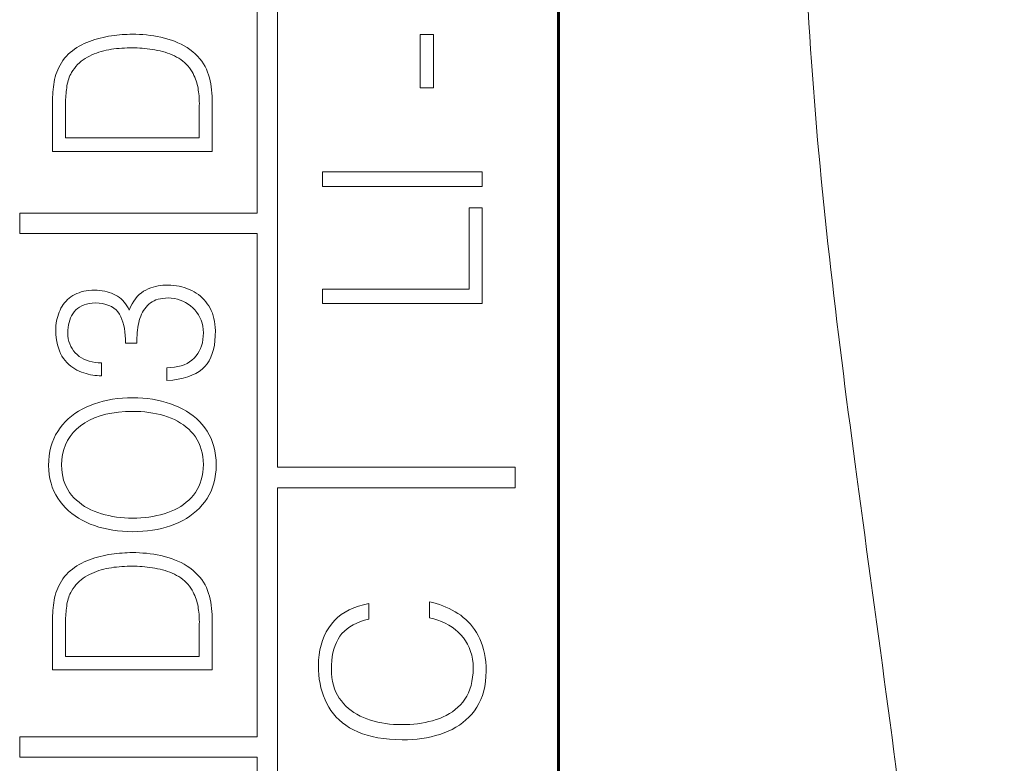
# Model space of a CAD drawing. Header units: millimetres. Extents: x 0 to 420, y 0 to 297.
# Tile 7 of 66: x 68 to 78, y 122 to 129. Entities that reach past the tile are written whole.
import ezdxf

# ---------------------------------------------------------------- set-up
doc = ezdxf.new("R2010")
doc.units = ezdxf.units.MM
for name, pattern in [('K5LT32768', [0]), ('K5LT32769', [6, 4, -2]), ('K5LT_BASIC', [0]), ('K5LT_THIN', [0])]:
    doc.linetypes.add(name, pattern=pattern)
doc.layers.add('Системный слой', color=7, linetype='Continuous')
doc.layers.add('Слой 1', color=6, linetype='Continuous')

# ---------------------------------------------------------------- blocks, each defined once
blk = doc.blocks.new('U13')
at = {"layer": 'Системный слой', "linetype": 'K5LT32769', "lineweight": 0}
blk.add_line((73.3946, 149.6703), (73.3946, 105.4638), dxfattribs=at)

msp = doc.modelspace()

# ---------------------------------------------------------------- linework, layer by layer
at = {"layer": 'Системный слой', "linetype": 'K5LT_BASIC', "lineweight": 60}
msp.add_line((73.3946, 106.0953), (73.3946, 153.5953), dxfattribs=at)
msp.add_line((73.3946, 106.0953), (73.3946, 153.5953), dxfattribs=at)
at = {"layer": 'Системный слой', "linetype": 'K5LT_THIN', "lineweight": 18}
msp.add_open_spline([(76.688, 156.0953), (77.3651, 152.6218), (77.8948, 147.8016), (77.0696, 141.5524), (76.3365, 137.3815), (75.7304, 133.0314), (75.7984, 128.8018), (76.324, 124.5846), (76.9363, 120.3399), (77.249, 116.2908), (76.9805, 112.6459), (76.214, 108.4882), (75.383, 105.4936), (74.854, 103.5864)], degree=3, knots=[0, 0, 0, 0, 2.614479, 3.512213, 4.631275, 5.734535, 6.733548, 7.736573, 8.859495, 9.892615, 10.714853, 11.543002, 13, 13, 13, 13], dxfattribs=at)
at = {"layer": 'Слой 1', "linetype": 'K5LT32768', "lineweight": 18}
for p, q in [((70.6446, 134.8038), (70.6446, 124.8437)), ((70.4446, 127.3338), (70.4446, 132.2138)), ((69.0974, 129.0791), (69.0713, 129.0765)), ((69.1232, 129.0813), (69.0974, 129.0791)), ((69.1484, 129.083), (69.1232, 129.0813)), ((69.1733, 129.0841), (69.1484, 129.083)), ((69.1977, 129.0848), (69.1733, 129.0841)), ((69.2216, 129.0849), (69.1977, 129.0848)), ((69.2566, 129.0847), (69.2216, 129.0849)), ((69.2915, 129.0835), (69.2566, 129.0847)), ((69.3265, 129.0813), (69.2915, 129.0835)), ((69.3615, 129.0781), (69.3265, 129.0813)), ((69.3964, 129.074), (69.3615, 129.0781)), ((72.1696, 129.0814), (72.0394, 129.0814)), ((72.0394, 129.0814), (72.0394, 128.559)), ((72.1696, 128.559), (72.1696, 129.0814)), ((68.7264, 128.9818), (68.7023, 128.9688)), ((68.7514, 128.9938), (68.7264, 128.9818)), ((68.777, 129.0047), (68.7514, 128.9938)), ((68.8028, 129.0149), (68.777, 129.0047)), ((68.8289, 129.0244), (68.8028, 129.0149)), ((68.8552, 129.0331), (68.8289, 129.0244)), ((68.8817, 129.041), (68.8552, 129.0331)), ((68.9085, 129.0482), (68.8817, 129.041)), ((68.9355, 129.0547), (68.9085, 129.0482)), ((68.9627, 129.0604), (68.9355, 129.0547)), ((68.9901, 129.0654), (68.9627, 129.0604)), ((69.0176, 129.0696), (68.9901, 129.0654)), ((69.0447, 129.0733), (69.0176, 129.0696)), ((69.0713, 129.0765), (69.0447, 129.0733)), ((69.4314, 129.0688), (69.3964, 129.074)), ((69.4664, 129.0627), (69.4314, 129.0688)), ((69.5014, 129.0556), (69.4664, 129.0627)), ((69.5364, 129.0475), (69.5014, 129.0556)), ((69.5708, 129.0384), (69.5364, 129.0475)), ((69.6043, 129.0279), (69.5708, 129.0384)), ((69.6368, 129.0159), (69.6043, 129.0279)), ((69.6685, 129.0025), (69.6368, 129.0159)), ((69.6992, 128.9877), (69.6685, 129.0025)), ((69.7291, 128.9714), (69.6992, 128.9877)), ((68.5958, 128.8893), (68.5773, 128.8704)), ((68.6153, 128.9072), (68.5958, 128.8893)), ((68.6357, 128.9241), (68.6153, 128.9072)), ((68.657, 128.94), (68.6357, 128.9241)), ((68.6792, 128.9549), (68.657, 128.94)), ((68.7023, 128.9688), (68.6792, 128.9549)), ((68.8256, 128.882), (68.848, 128.8917)), ((68.848, 128.8917), (68.8709, 128.9007)), ((68.8709, 128.9007), (68.8942, 128.9088)), ((68.8942, 128.9088), (68.918, 128.9162)), ((68.918, 128.9162), (68.9422, 128.9227)), ((68.9422, 128.9227), (68.9668, 128.9285)), ((68.9668, 128.9285), (68.9919, 128.9335)), ((68.9919, 128.9335), (69.0173, 128.9375)), ((69.0173, 128.9375), (69.0427, 128.941)), ((69.0427, 128.941), (69.0681, 128.944)), ((69.0681, 128.944), (69.0936, 128.9465)), ((69.0936, 128.9465), (69.1192, 128.9485)), ((69.1192, 128.9485), (69.1447, 128.95)), ((69.1447, 128.95), (69.1703, 128.951)), ((69.1703, 128.951), (69.196, 128.9514)), ((69.196, 128.9514), (69.2216, 128.9514)), ((69.2216, 128.9514), (69.2457, 128.9514)), ((69.2457, 128.9514), (69.2699, 128.9508)), ((69.2699, 128.9508), (69.2943, 128.9498)), ((69.2943, 128.9498), (69.3189, 128.9481)), ((69.3189, 128.9481), (69.3436, 128.9459)), ((69.3436, 128.9459), (69.3685, 128.9432)), ((69.3685, 128.9432), (69.3935, 128.94)), ((69.3935, 128.94), (69.4187, 128.9362)), ((69.4187, 128.9362), (69.4441, 128.9319)), ((69.4441, 128.9319), (69.4693, 128.9272)), ((69.4693, 128.9272), (69.4941, 128.9218)), ((69.4941, 128.9218), (69.5184, 128.9155)), ((69.5184, 128.9155), (69.5423, 128.9085)), ((69.5423, 128.9085), (69.5659, 128.9007)), ((69.5659, 128.9007), (69.589, 128.8922)), ((69.589, 128.8922), (69.6116, 128.8829)), ((69.758, 128.9537), (69.7291, 128.9714)), ((69.786, 128.9346), (69.758, 128.9537)), ((69.8131, 128.914), (69.786, 128.9346)), ((69.8382, 128.8919), (69.8131, 128.914)), ((69.8614, 128.8689), (69.8382, 128.8919)), ((68.5282, 128.8061), (68.5145, 128.7835)), ((68.5432, 128.8284), (68.5282, 128.8061)), ((68.5597, 128.8505), (68.5432, 128.8284)), ((68.5773, 128.8704), (68.5597, 128.8505)), ((68.6871, 128.7873), (68.7044, 128.8041)), ((68.7044, 128.8041), (68.7225, 128.8198)), ((68.7225, 128.8198), (68.7415, 128.8344)), ((68.7415, 128.8344), (68.7614, 128.8479)), ((68.7614, 128.8479), (68.7821, 128.8603)), ((68.7821, 128.8603), (68.8037, 128.8715)), ((68.8037, 128.8715), (68.8256, 128.882)), ((69.6116, 128.8829), (69.6339, 128.8728)), ((69.6339, 128.8728), (69.6557, 128.8619)), ((69.6557, 128.8619), (69.6766, 128.8499)), ((69.6766, 128.8499), (69.6964, 128.8369)), ((69.6964, 128.8369), (69.7153, 128.8228)), ((69.7153, 128.8228), (69.7332, 128.8078)), ((69.7332, 128.8078), (69.7501, 128.7917)), ((69.7501, 128.7917), (69.766, 128.7745)), ((69.8827, 128.8452), (69.8614, 128.8689)), ((69.9019, 128.8207), (69.8827, 128.8452)), ((69.9192, 128.7954), (69.9019, 128.8207)), ((69.9345, 128.7692), (69.9192, 128.7954)), ((68.482, 128.714), (68.4739, 128.6903)), ((68.4914, 128.7375), (68.482, 128.714)), ((68.5023, 128.7606), (68.4914, 128.7375)), ((68.5145, 128.7835), (68.5023, 128.7606)), ((68.6118, 128.6796), (68.6189, 128.6945)), ((68.6189, 128.6945), (68.6266, 128.7089)), ((68.6266, 128.7089), (68.6404, 128.7302)), ((68.6404, 128.7302), (68.6551, 128.7503)), ((68.6551, 128.7503), (68.6707, 128.7694)), ((68.6707, 128.7694), (68.6871, 128.7873)), ((69.766, 128.7745), (69.7808, 128.7564)), ((69.7808, 128.7564), (69.7948, 128.7372)), ((69.7948, 128.7372), (69.8077, 128.717)), ((69.8077, 128.717), (69.8173, 128.6993)), ((69.8173, 128.6993), (69.8261, 128.6815)), ((69.9479, 128.7423), (69.9345, 128.7692)), ((69.9592, 128.7146), (69.9479, 128.7423)), ((69.9686, 128.6861), (69.9592, 128.7146)), ((68.4573, 128.618), (68.4533, 128.5935)), ((68.462, 128.6421), (68.4573, 128.618)), ((68.4673, 128.6664), (68.462, 128.6421)), ((68.4739, 128.6903), (68.4673, 128.6664)), ((68.5823, 128.5793), (68.5857, 128.5973)), ((68.5857, 128.5973), (68.5897, 128.6147)), ((68.5897, 128.6147), (68.5943, 128.6317)), ((68.5943, 128.6317), (68.5995, 128.6482)), ((68.5995, 128.6482), (68.6054, 128.6641)), ((68.6054, 128.6641), (68.6118, 128.6796)), ((69.8261, 128.6815), (69.8341, 128.6637)), ((69.8341, 128.6637), (69.8413, 128.6458)), ((69.8413, 128.6458), (69.8477, 128.6279)), ((69.8477, 128.6279), (69.8534, 128.61)), ((69.8534, 128.61), (69.8582, 128.592)), ((69.9768, 128.6573), (69.9686, 128.6861)), ((69.9839, 128.6282), (69.9768, 128.6573)), ((69.99, 128.5988), (69.9839, 128.6282)), ((69.995, 128.5691), (69.99, 128.5988)), ((68.4448, 128.5188), (68.4432, 128.4935)), ((68.4471, 128.544), (68.4448, 128.5188)), ((68.4499, 128.5689), (68.4471, 128.544)), ((68.4533, 128.5935), (68.4499, 128.5689)), ((68.5714, 128.4847), (68.573, 128.5039)), ((68.573, 128.5039), (68.5748, 128.523)), ((68.5748, 128.523), (68.577, 128.5419)), ((68.577, 128.5419), (68.5795, 128.5607)), ((68.5795, 128.5607), (68.5823, 128.5793)), ((69.8582, 128.592), (69.8623, 128.574)), ((69.8623, 128.574), (69.8655, 128.5559)), ((69.8655, 128.5559), (69.8685, 128.538)), ((69.8685, 128.538), (69.8711, 128.5199)), ((69.8711, 128.5199), (69.8733, 128.5016)), ((69.8733, 128.5016), (69.8751, 128.483)), ((69.9991, 128.5391), (69.995, 128.5691)), ((70.002, 128.5087), (69.9991, 128.5391)), ((70.004, 128.4781), (70.002, 128.5087)), ((72.0394, 128.559), (72.1696, 128.559)), ((68.4422, 128.4678), (68.4419, 128.442)), ((68.4419, 128.442), (68.4421, 128.4159)), ((68.4421, 128.4159), (68.4421, 127.9357)), ((68.4432, 128.4935), (68.4422, 128.4678)), ((68.5686, 128.4065), (68.5688, 128.4262)), ((68.5687, 128.3866), (68.5686, 128.4065)), ((68.5688, 128.4262), (68.5694, 128.4459)), ((68.5694, 128.4459), (68.5702, 128.4653)), ((68.5702, 128.4653), (68.5714, 128.4847)), ((69.8751, 128.483), (69.8765, 128.4642)), ((69.8765, 128.4642), (69.8775, 128.4451)), ((69.8775, 128.4451), (69.8782, 128.4258)), ((69.8782, 128.4258), (69.8784, 128.4063)), ((69.8784, 128.4063), (69.8782, 128.3866)), ((70.0049, 128.4471), (70.004, 128.4781)), ((70.0048, 128.4159), (70.0049, 128.4471)), ((70.0048, 127.9357), (70.0048, 128.4159)), ((68.5687, 128.0691), (68.5687, 128.3866)), ((69.8782, 128.3866), (69.8782, 128.0691)), ((69.8782, 128.0691), (68.5687, 128.0691)), ((68.4421, 127.9357), (70.0048, 127.9357)), ((71.0844, 127.736), (71.0844, 127.5951)), ((72.6471, 127.736), (71.0844, 127.736)), ((72.6471, 127.5951), (72.6471, 127.736)), ((71.0844, 127.5951), (72.6471, 127.5951)), ((72.6471, 127.3854), (72.5205, 127.3854)), ((72.5205, 127.3854), (72.5205, 126.5899)), ((72.6471, 126.449), (72.6471, 127.3854)), ((68.1196, 127.1338), (68.1196, 127.3338)), ((68.1196, 127.3338), (70.4446, 127.3338)), ((70.4446, 127.1338), (68.1196, 127.1338)), ((70.4446, 122.2038), (70.4446, 127.1338)), ((68.7715, 126.5721), (68.7466, 126.5673)), ((68.7974, 126.5755), (68.7715, 126.5721)), ((68.8245, 126.5777), (68.7974, 126.5755)), ((68.8527, 126.5787), (68.8245, 126.5777)), ((68.8787, 126.5781), (68.8527, 126.5787)), ((68.904, 126.5763), (68.8787, 126.5781)), ((68.9285, 126.5733), (68.904, 126.5763)), ((68.9522, 126.5691), (68.9285, 126.5733)), ((69.3555, 126.5803), (69.3325, 126.5678)), ((69.379, 126.5908), (69.3555, 126.5803)), ((69.4026, 126.6001), (69.379, 126.5908)), ((69.4263, 126.608), (69.4026, 126.6001)), ((69.4501, 126.6145), (69.4263, 126.608)), ((69.474, 126.6198), (69.4501, 126.6145)), ((69.498, 126.6237), (69.474, 126.6198)), ((69.5221, 126.6263), (69.498, 126.6237)), ((69.5464, 126.6275), (69.5221, 126.6263)), ((69.5707, 126.6275), (69.5464, 126.6275)), ((69.5988, 126.6267), (69.5707, 126.6275)), ((69.6264, 126.6247), (69.5988, 126.6267)), ((69.6534, 126.6215), (69.6264, 126.6247)), ((69.6798, 126.6169), (69.6534, 126.6215)), ((69.7058, 126.6112), (69.6798, 126.6169)), ((69.7311, 126.6041), (69.7058, 126.6112)), ((69.756, 126.5958), (69.7311, 126.6041)), ((69.7803, 126.5862), (69.756, 126.5958)), ((69.804, 126.5754), (69.7803, 126.5862)), ((69.8266, 126.5633), (69.804, 126.5754)), ((71.0844, 126.5899), (71.0844, 126.449)), ((72.5205, 126.5899), (71.0844, 126.5899)), ((68.588, 126.4859), (68.5731, 126.4711)), ((68.604, 126.4998), (68.588, 126.4859)), ((68.6211, 126.5128), (68.604, 126.4998)), ((68.6392, 126.5249), (68.6211, 126.5128)), ((68.6585, 126.5359), (68.6392, 126.5249)), ((68.6788, 126.5457), (68.6585, 126.5359)), ((68.7003, 126.5541), (68.6788, 126.5457)), ((68.7229, 126.5614), (68.7003, 126.5541)), ((68.7466, 126.5673), (68.7229, 126.5614)), ((68.9751, 126.5636), (68.9522, 126.5691)), ((68.9972, 126.557), (68.9751, 126.5636)), ((69.0185, 126.5491), (68.9972, 126.557)), ((69.0391, 126.5401), (69.0185, 126.5491)), ((69.0589, 126.5298), (69.0391, 126.5401)), ((69.0777, 126.5187), (69.0589, 126.5298)), ((69.0956, 126.5062), (69.0777, 126.5187)), ((69.1125, 126.4925), (69.0956, 126.5062)), ((69.1283, 126.4775), (69.1125, 126.4925)), ((69.1432, 126.4612), (69.1283, 126.4775)), ((69.2527, 126.4943), (69.2359, 126.47)), ((69.2708, 126.5162), (69.2527, 126.4943)), ((69.2901, 126.5357), (69.2708, 126.5162)), ((69.3107, 126.5529), (69.2901, 126.5357)), ((69.3325, 126.5678), (69.3107, 126.5529)), ((69.4346, 126.4748), (69.4541, 126.4829)), ((69.4541, 126.4829), (69.475, 126.4896)), ((69.475, 126.4896), (69.4973, 126.4949)), ((69.4973, 126.4949), (69.521, 126.4987)), ((69.521, 126.4987), (69.5461, 126.5011)), ((69.5461, 126.5011), (69.5725, 126.5021)), ((69.5725, 126.5021), (69.6038, 126.5005)), ((69.6038, 126.5005), (69.634, 126.4965)), ((69.634, 126.4965), (69.6631, 126.4903)), ((69.6631, 126.4903), (69.6911, 126.4819)), ((69.6911, 126.4819), (69.718, 126.4712)), ((69.8482, 126.55), (69.8266, 126.5633)), ((69.8687, 126.5356), (69.8482, 126.55)), ((69.8883, 126.5199), (69.8687, 126.5356)), ((69.9068, 126.5031), (69.8883, 126.5199)), ((69.9242, 126.4851), (69.9068, 126.5031)), ((69.9407, 126.4659), (69.9242, 126.4851)), ((68.5144, 126.3833), (68.5057, 126.3635)), ((68.524, 126.4027), (68.5144, 126.3833)), ((68.5347, 126.4212), (68.524, 126.4027)), ((68.5464, 126.4387), (68.5347, 126.4212)), ((68.5592, 126.4553), (68.5464, 126.4387)), ((68.5731, 126.4711), (68.5592, 126.4553)), ((68.6537, 126.367), (68.6692, 126.3845)), ((68.6692, 126.3845), (68.6865, 126.4)), ((68.6865, 126.4), (68.7057, 126.4135)), ((68.7057, 126.4135), (68.7268, 126.425)), ((68.7268, 126.425), (68.7497, 126.4346)), ((68.7497, 126.4346), (68.7744, 126.4422)), ((68.7744, 126.4422), (68.8011, 126.4479)), ((68.8011, 126.4479), (68.8296, 126.4516)), ((68.8296, 126.4516), (68.8599, 126.4533)), ((68.8599, 126.4533), (68.8971, 126.4514)), ((68.8971, 126.4514), (68.9316, 126.4469)), ((68.9316, 126.4469), (68.9633, 126.4398)), ((68.9633, 126.4398), (68.9924, 126.4301)), ((68.9924, 126.4301), (69.0187, 126.4178)), ((69.0187, 126.4178), (69.0423, 126.4029)), ((69.0423, 126.4029), (69.0632, 126.3854)), ((69.0632, 126.3854), (69.0814, 126.3653)), ((69.1571, 126.4437), (69.1432, 126.4612)), ((69.1699, 126.4248), (69.1571, 126.4437)), ((69.1818, 126.4047), (69.1699, 126.4248)), ((69.1927, 126.3833), (69.1818, 126.4047)), ((69.2058, 126.4146), (69.1927, 126.3833)), ((69.2202, 126.4435), (69.2058, 126.4146)), ((69.2359, 126.47), (69.2202, 126.4435)), ((69.322, 126.3623), (69.3324, 126.3802)), ((69.3324, 126.3802), (69.3439, 126.3971)), ((69.3439, 126.3971), (69.3564, 126.4131)), ((69.3564, 126.4131), (69.3699, 126.428)), ((69.3699, 126.428), (69.3844, 126.4419)), ((69.3844, 126.4419), (69.3998, 126.4543)), ((69.3998, 126.4543), (69.4165, 126.4653)), ((69.4165, 126.4653), (69.4346, 126.4748)), ((69.718, 126.4712), (69.7439, 126.4583)), ((69.7439, 126.4583), (69.7686, 126.4432)), ((69.7686, 126.4432), (69.7923, 126.4258)), ((69.7923, 126.4258), (69.8149, 126.4061)), ((69.8149, 126.4061), (69.8357, 126.3846)), ((69.8357, 126.3846), (69.8542, 126.3616)), ((69.9561, 126.4456), (69.9407, 126.4659)), ((69.9704, 126.424), (69.9561, 126.4456)), ((69.9837, 126.4016), (69.9704, 126.424)), ((69.9955, 126.3782), (69.9837, 126.4016)), ((71.0844, 126.449), (72.6471, 126.449)), ((68.4857, 126.301), (68.4811, 126.2792)), ((68.4914, 126.3224), (68.4857, 126.301)), ((68.498, 126.3432), (68.4914, 126.3224)), ((68.5057, 126.3635), (68.498, 126.3432)), ((68.6024, 126.2615), (68.6094, 126.2845)), ((68.6094, 126.2845), (68.6181, 126.3065)), ((68.6181, 126.3065), (68.6283, 126.3276)), ((68.6283, 126.3276), (68.6402, 126.3478)), ((68.6402, 126.3478), (68.6537, 126.367)), ((69.0814, 126.3653), (69.0968, 126.3426)), ((69.0968, 126.3426), (69.1097, 126.3181)), ((69.1097, 126.3181), (69.121, 126.2918)), ((69.121, 126.2918), (69.1307, 126.2638)), ((69.2904, 126.2808), (69.2967, 126.3026)), ((69.2967, 126.3026), (69.3041, 126.3235)), ((69.3041, 126.3235), (69.3125, 126.3434)), ((69.3125, 126.3434), (69.322, 126.3623)), ((69.8542, 126.3616), (69.8704, 126.3372)), ((69.8704, 126.3372), (69.8842, 126.3114)), ((69.8842, 126.3114), (69.8956, 126.2841)), ((69.8956, 126.2841), (69.9047, 126.2553)), ((70.0058, 126.3536), (69.9955, 126.3782)), ((70.0146, 126.3279), (70.0058, 126.3536)), ((70.0218, 126.3012), (70.0146, 126.3279)), ((70.0275, 126.2733), (70.0218, 126.3012)), ((68.4734, 126.2103), (68.4728, 126.1863)), ((68.4728, 126.1863), (68.4745, 126.1475)), ((68.4749, 126.2338), (68.4734, 126.2103)), ((68.4775, 126.2567), (68.4749, 126.2338)), ((68.4811, 126.2792), (68.4775, 126.2567)), ((68.5904, 126.1603), (68.591, 126.187)), ((68.591, 126.187), (68.5932, 126.2128)), ((68.5932, 126.2128), (68.597, 126.2376)), ((68.597, 126.2376), (68.6024, 126.2615)), ((69.1307, 126.2638), (69.1387, 126.2341)), ((69.1387, 126.2341), (69.1452, 126.2026)), ((69.1452, 126.2026), (69.15, 126.1694)), ((69.2708, 126.1634), (69.2734, 126.188)), ((69.2734, 126.188), (69.2767, 126.212)), ((69.2767, 126.212), (69.2806, 126.2355)), ((69.2806, 126.2355), (69.2852, 126.2584)), ((69.2852, 126.2584), (69.2904, 126.2808)), ((69.9047, 126.2553), (69.9115, 126.2251)), ((69.9115, 126.2251), (69.9159, 126.1934)), ((69.9159, 126.1934), (69.918, 126.1603)), ((70.0317, 126.2443), (70.0275, 126.2733)), ((70.0344, 126.2143), (70.0317, 126.2443)), ((70.0356, 126.1831), (70.0344, 126.2143)), ((68.4745, 126.1475), (68.4778, 126.1107)), ((68.4778, 126.1107), (68.4828, 126.0759)), ((68.592, 126.1313), (68.5904, 126.1603)), ((68.5958, 126.1036), (68.592, 126.1313)), ((68.6017, 126.0772), (68.5958, 126.1036)), ((69.15, 126.1694), (69.1532, 126.1344)), ((69.1532, 126.1344), (69.1548, 126.0978)), ((69.1548, 126.0978), (69.1547, 126.0594)), ((69.2669, 126.0862), (69.2675, 126.1125)), ((69.2675, 126.1125), (69.2689, 126.1382)), ((69.2689, 126.1382), (69.2708, 126.1634)), ((69.9134, 126.0947), (69.9078, 126.0641)), ((69.9168, 126.1267), (69.9134, 126.0947)), ((69.918, 126.1603), (69.9168, 126.1267)), ((70.0317, 126.0841), (70.035, 126.1321)), ((70.035, 126.1321), (70.0356, 126.1831)), ((68.4828, 126.0759), (68.4896, 126.0431)), ((68.4896, 126.0431), (68.498, 126.0124)), ((68.498, 126.0124), (68.5082, 125.9836)), ((68.6098, 126.0522), (68.6017, 126.0772)), ((68.62, 126.0285), (68.6098, 126.0522)), ((68.6325, 126.0061), (68.62, 126.0285)), ((68.647, 125.9851), (68.6325, 126.0061)), ((69.1547, 126.0594), (69.2669, 126.0594)), ((69.2669, 126.0594), (69.2669, 126.0862)), ((69.8899, 126.0076), (69.8776, 125.9816)), ((69.9, 126.0351), (69.8899, 126.0076)), ((69.9078, 126.0641), (69.9, 126.0351)), ((70.0055, 125.9575), (70.017, 125.9968)), ((70.017, 125.9968), (70.0257, 126.0389)), ((70.0257, 126.0389), (70.0317, 126.0841)), ((68.5082, 125.9836), (68.52, 125.9569)), ((68.52, 125.9569), (68.5336, 125.9323)), ((68.5336, 125.9323), (68.5488, 125.9096)), ((68.5488, 125.9096), (68.5654, 125.8888)), ((68.6638, 125.9654), (68.647, 125.9851)), ((68.6826, 125.9471), (68.6638, 125.9654)), ((68.7034, 125.9303), (68.6826, 125.9471)), ((68.7256, 125.9155), (68.7034, 125.9303)), ((68.7491, 125.9027), (68.7256, 125.9155)), ((68.7741, 125.8917), (68.7491, 125.9027)), ((69.8276, 125.9129), (69.8063, 125.8935)), ((69.8465, 125.9343), (69.8276, 125.9129)), ((69.8632, 125.9572), (69.8465, 125.9343)), ((69.8776, 125.9816), (69.8632, 125.9572)), ((69.9744, 125.8878), (69.9913, 125.9212)), ((69.9913, 125.9212), (70.0055, 125.9575)), ((68.5654, 125.8888), (68.5827, 125.8695)), ((68.5827, 125.8695), (68.6007, 125.8516)), ((68.6007, 125.8516), (68.6195, 125.8353)), ((68.6195, 125.8353), (68.639, 125.8205)), ((68.639, 125.8205), (68.6592, 125.8072)), ((68.6592, 125.8072), (68.6801, 125.7953)), ((68.8004, 125.8826), (68.7741, 125.8917)), ((68.8281, 125.8755), (68.8004, 125.8826)), ((68.8572, 125.8703), (68.8281, 125.8755)), ((68.8877, 125.867), (68.8572, 125.8703)), ((68.9196, 125.8657), (68.8877, 125.867)), ((68.9196, 125.7403), (68.9196, 125.8657)), ((69.5995, 125.8201), (69.5617, 125.8185)), ((69.5617, 125.8185), (69.5617, 125.6931)), ((69.6353, 125.824), (69.5995, 125.8201)), ((69.669, 125.83), (69.6353, 125.824)), ((69.7007, 125.8383), (69.669, 125.83)), ((69.7302, 125.8488), (69.7007, 125.8383)), ((69.7577, 125.8615), (69.7302, 125.8488)), ((69.783, 125.8764), (69.7577, 125.8615)), ((69.8063, 125.8935), (69.783, 125.8764)), ((69.8771, 125.7829), (69.9067, 125.8052)), ((69.9067, 125.8052), (69.9325, 125.8298)), ((69.9325, 125.8298), (69.9548, 125.8574)), ((69.9548, 125.8574), (69.9744, 125.8878)), ((68.6801, 125.7953), (68.7018, 125.785)), ((68.7018, 125.785), (68.7242, 125.7761)), ((68.7242, 125.7761), (68.7469, 125.7683)), ((68.7469, 125.7683), (68.7693, 125.7614)), ((68.7693, 125.7614), (68.7915, 125.7555)), ((68.7915, 125.7555), (68.8135, 125.7506)), ((68.8135, 125.7506), (68.8352, 125.7466)), ((68.8352, 125.7466), (68.8566, 125.7436)), ((68.8566, 125.7436), (68.8779, 125.7415)), ((68.8779, 125.7415), (68.8988, 125.7404)), ((68.8988, 125.7404), (68.9196, 125.7403)), ((69.6183, 125.6989), (69.6711, 125.707)), ((69.6711, 125.707), (69.72, 125.7174)), ((69.72, 125.7174), (69.7651, 125.7303)), ((69.7651, 125.7303), (69.8063, 125.7455)), ((69.8063, 125.7455), (69.8436, 125.763)), ((69.8436, 125.763), (69.8771, 125.7829)), ((69.5617, 125.6931), (69.6183, 125.6989)), ((69.0766, 125.517), (69.0293, 125.5105)), ((69.125, 125.5216), (69.0766, 125.517)), ((69.1746, 125.5245), (69.125, 125.5216)), ((69.2253, 125.5254), (69.1746, 125.5245)), ((69.2752, 125.5244), (69.2253, 125.5254)), ((69.3241, 125.5216), (69.2752, 125.5244)), ((69.372, 125.5169), (69.3241, 125.5216)), ((69.4189, 125.5105), (69.372, 125.5169)), ((68.769, 125.4333), (68.7306, 125.4142)), ((68.8093, 125.4506), (68.769, 125.4333)), ((68.851, 125.4662), (68.8093, 125.4506)), ((68.8939, 125.48), (68.851, 125.4662)), ((68.9379, 125.492), (68.8939, 125.48)), ((68.983, 125.5022), (68.9379, 125.492)), ((69.0293, 125.5105), (68.983, 125.5022)), ((69.4647, 125.5021), (69.4189, 125.5105)), ((69.5095, 125.492), (69.4647, 125.5021)), ((69.5532, 125.48), (69.5095, 125.492)), ((69.5959, 125.4662), (69.5532, 125.48)), ((69.6376, 125.4506), (69.5959, 125.4662)), ((69.6776, 125.4334), (69.6376, 125.4506)), ((69.7158, 125.4145), (69.6776, 125.4334)), ((68.5958, 125.3195), (68.5668, 125.2912)), ((68.6267, 125.346), (68.5958, 125.3195)), ((68.6595, 125.3706), (68.6267, 125.346)), ((68.6941, 125.3933), (68.6595, 125.3706)), ((68.7306, 125.4142), (68.6941, 125.3933)), ((68.8036, 125.3055), (68.8531, 125.328)), ((68.8531, 125.328), (68.9062, 125.3471)), ((68.9062, 125.3471), (68.9629, 125.3629)), ((68.9629, 125.3629), (69.0231, 125.3752)), ((69.0231, 125.3752), (69.0869, 125.3842)), ((69.0869, 125.3842), (69.1543, 125.3898)), ((69.1543, 125.3898), (69.2253, 125.392)), ((69.2253, 125.392), (69.266, 125.3914)), ((69.266, 125.3914), (69.3061, 125.3896)), ((69.3061, 125.3896), (69.3454, 125.3863)), ((69.3454, 125.3863), (69.3841, 125.3817)), ((69.3841, 125.3817), (69.4221, 125.3757)), ((69.4221, 125.3757), (69.4594, 125.3684)), ((69.4594, 125.3684), (69.496, 125.3597)), ((69.496, 125.3597), (69.5319, 125.3497)), ((69.5319, 125.3497), (69.5671, 125.3382)), ((69.5671, 125.3382), (69.6011, 125.3253)), ((69.6011, 125.3253), (69.6336, 125.3109)), ((69.7522, 125.3937), (69.7158, 125.4145)), ((69.7868, 125.3711), (69.7522, 125.3937)), ((69.8195, 125.3467), (69.7868, 125.3711)), ((69.8505, 125.3205), (69.8195, 125.3467)), ((69.8796, 125.2924), (69.8505, 125.3205)), ((68.5144, 125.2292), (68.4915, 125.1957)), ((68.5397, 125.2611), (68.5144, 125.2292)), ((68.5668, 125.2912), (68.5397, 125.2611)), ((68.6766, 125.2183), (68.7152, 125.2503)), ((68.7152, 125.2503), (68.7576, 125.2796)), ((68.7576, 125.2796), (68.8036, 125.3055)), ((69.6336, 125.3109), (69.6647, 125.295)), ((69.6647, 125.295), (69.6943, 125.2775)), ((69.6943, 125.2775), (69.7225, 125.2585)), ((69.7225, 125.2585), (69.7491, 125.238)), ((69.7491, 125.238), (69.7743, 125.216)), ((69.9069, 125.2625), (69.8796, 125.2924)), ((69.9325, 125.2308), (69.9069, 125.2625)), ((69.9554, 125.1976), (69.9325, 125.2308)), ((68.4711, 125.1604), (68.4534, 125.1233)), ((68.4915, 125.1957), (68.4711, 125.1604)), ((68.5877, 125.1063), (68.6129, 125.1463)), ((68.6129, 125.1463), (68.6425, 125.1836)), ((68.6425, 125.1836), (68.6766, 125.2183)), ((69.7743, 125.216), (69.7981, 125.1924)), ((69.7981, 125.1924), (69.8203, 125.1673)), ((69.8203, 125.1673), (69.8403, 125.141)), ((69.8403, 125.141), (69.858, 125.1131)), ((69.9757, 125.1627), (69.9554, 125.1976)), ((69.9934, 125.1259), (69.9757, 125.1627)), ((70.0085, 125.0874), (69.9934, 125.1259)), ((68.4258, 125.0437), (68.416, 125.0012)), ((68.4383, 125.0844), (68.4258, 125.0437)), ((68.4534, 125.1233), (68.4383, 125.0844)), ((68.5508, 125.0182), (68.567, 125.0636)), ((68.567, 125.0636), (68.5877, 125.1063)), ((69.858, 125.1131), (69.8735, 125.0834)), ((69.8735, 125.0834), (69.8866, 125.0522)), ((69.8866, 125.0522), (69.8975, 125.0193)), ((70.0209, 125.047), (70.0085, 125.0874)), ((70.0308, 125.0049), (70.0209, 125.047)), ((68.4088, 124.9569), (68.4042, 124.9108)), ((68.416, 125.0012), (68.4088, 124.9569)), ((68.5317, 124.9195), (68.539, 124.9702)), ((68.539, 124.9702), (68.5508, 125.0182)), ((69.8975, 125.0193), (69.906, 124.9847)), ((69.906, 124.9847), (69.9123, 124.9485)), ((69.9123, 124.9485), (69.9163, 124.9106)), ((70.038, 124.961), (70.0308, 125.0049)), ((70.0426, 124.9153), (70.038, 124.961)), ((68.4042, 124.9108), (68.4023, 124.8629)), ((68.4023, 124.8629), (68.4043, 124.8169)), ((68.5289, 124.8662), (68.5317, 124.9195)), ((68.5306, 124.827), (68.5289, 124.8662)), ((69.9163, 124.9106), (69.918, 124.8711)), ((69.918, 124.8711), (69.9163, 124.831)), ((70.0446, 124.8678), (70.0426, 124.9153)), ((70.0426, 124.8206), (70.0446, 124.8678)), ((72.9696, 124.8437), (70.6446, 124.8437)), ((72.9696, 124.6437), (72.9696, 124.8437)), ((68.4043, 124.8169), (68.4089, 124.7725)), ((68.4089, 124.7725), (68.4163, 124.7298)), ((68.5347, 124.7894), (68.5306, 124.827)), ((68.5411, 124.7534), (68.5347, 124.7894)), ((68.5498, 124.719), (68.5411, 124.7534)), ((69.9061, 124.7561), (69.8975, 124.7211)), ((69.9123, 124.7927), (69.9061, 124.7561)), ((69.9163, 124.831), (69.9123, 124.7927)), ((70.0308, 124.7315), (70.038, 124.7752)), ((70.038, 124.7752), (70.0426, 124.8206)), ((68.4163, 124.7298), (68.4263, 124.6887)), ((68.4263, 124.6887), (68.4389, 124.6493)), ((68.4389, 124.6493), (68.4542, 124.6115)), ((68.5609, 124.6863), (68.5498, 124.719)), ((68.5743, 124.6552), (68.5609, 124.6863)), ((68.59, 124.6257), (68.5743, 124.6552)), ((69.8735, 124.6562), (69.8581, 124.6263)), ((69.8867, 124.6878), (69.8735, 124.6562)), ((69.8975, 124.7211), (69.8867, 124.6878)), ((69.9934, 124.611), (70.0085, 124.6494)), ((70.0085, 124.6494), (70.0209, 124.6896)), ((70.0209, 124.6896), (70.0308, 124.7315)), ((70.6446, 124.6437), (72.9696, 124.6437)), ((70.6446, 124.6437), (70.6446, 119.7638)), ((68.4542, 124.6115), (68.4722, 124.5754)), ((68.4722, 124.5754), (68.4929, 124.5409)), ((68.608, 124.5978), (68.59, 124.6257)), ((68.6284, 124.5715), (68.608, 124.5978)), ((68.6509, 124.5466), (68.6284, 124.5715)), ((69.8203, 124.5715), (69.7984, 124.5465)), ((69.8403, 124.5981), (69.8203, 124.5715)), ((69.8581, 124.6263), (69.8403, 124.5981)), ((69.9554, 124.5395), (69.9757, 124.5744)), ((69.9757, 124.5744), (69.9934, 124.611)), ((68.4929, 124.5409), (68.5162, 124.5081)), ((68.5162, 124.5081), (68.5415, 124.4767)), ((68.5415, 124.4767), (68.5686, 124.4471)), ((68.6749, 124.5231), (68.6509, 124.5466)), ((68.7003, 124.5012), (68.6749, 124.5231)), ((68.7272, 124.4807), (68.7003, 124.5012)), ((68.7556, 124.4617), (68.7272, 124.4807)), ((68.7853, 124.4442), (68.7556, 124.4617)), ((69.6958, 124.4615), (69.6663, 124.444)), ((69.7237, 124.4804), (69.6958, 124.4615)), ((69.7501, 124.501), (69.7237, 124.4804)), ((69.775, 124.523), (69.7501, 124.501)), ((69.7984, 124.5465), (69.775, 124.523)), ((69.8796, 124.4451), (69.9069, 124.4749)), ((69.9069, 124.4749), (69.9325, 124.5064)), ((69.9325, 124.5064), (69.9554, 124.5395)), ((68.5686, 124.4471), (68.5976, 124.4192)), ((68.5976, 124.4192), (68.6285, 124.3931)), ((68.6285, 124.3931), (68.6612, 124.3686)), ((68.6612, 124.3686), (68.6959, 124.3459)), ((68.8166, 124.4282), (68.7853, 124.4442)), ((68.8493, 124.4137), (68.8166, 124.4282)), ((68.8834, 124.4006), (68.8493, 124.4137)), ((68.919, 124.3892), (68.8834, 124.4006)), ((68.9551, 124.3791), (68.919, 124.3892)), ((68.9919, 124.3705), (68.9551, 124.3791)), ((69.0293, 124.3631), (68.9919, 124.3705)), ((69.0672, 124.3572), (69.0293, 124.3631)), ((69.1058, 124.3526), (69.0672, 124.3572)), ((69.3855, 124.3571), (69.3465, 124.3525)), ((69.4237, 124.3631), (69.3855, 124.3571)), ((69.4611, 124.3704), (69.4237, 124.3631)), ((69.4978, 124.3791), (69.4611, 124.3704)), ((69.5337, 124.3892), (69.4978, 124.3791)), ((69.5689, 124.4006), (69.5337, 124.3892)), ((69.6029, 124.4136), (69.5689, 124.4006)), ((69.6354, 124.428), (69.6029, 124.4136)), ((69.6663, 124.444), (69.6354, 124.428)), ((69.7522, 124.3438), (69.7868, 124.3665)), ((69.7868, 124.3665), (69.8195, 124.3909)), ((69.8195, 124.3909), (69.8505, 124.4171)), ((69.8505, 124.4171), (69.8796, 124.4451)), ((68.6959, 124.3459), (68.7324, 124.325)), ((68.7324, 124.325), (68.7708, 124.3058)), ((68.7708, 124.3058), (68.8111, 124.2883)), ((68.8111, 124.2883), (68.8529, 124.2727)), ((68.8529, 124.2727), (68.8957, 124.2589)), ((68.8957, 124.2589), (68.9396, 124.247)), ((69.145, 124.3493), (69.1058, 124.3526)), ((69.1848, 124.3474), (69.145, 124.3493)), ((69.2253, 124.3469), (69.1848, 124.3474)), ((69.2664, 124.3474), (69.2253, 124.3469)), ((69.3069, 124.3493), (69.2664, 124.3474)), ((69.3465, 124.3525), (69.3069, 124.3493)), ((69.5095, 124.2461), (69.5532, 124.2578)), ((69.5532, 124.2578), (69.5959, 124.2714)), ((69.5959, 124.2714), (69.6376, 124.2867)), ((69.6376, 124.2867), (69.6776, 124.3039)), ((69.6776, 124.3039), (69.7158, 124.323)), ((69.7158, 124.323), (69.7522, 124.3438)), ((68.9396, 124.247), (68.9846, 124.2368)), ((68.9846, 124.2368), (69.0306, 124.2285)), ((69.0306, 124.2285), (69.0777, 124.222)), ((69.0777, 124.222), (69.1258, 124.2173)), ((69.1258, 124.2173), (69.175, 124.2145)), ((69.175, 124.2145), (69.2253, 124.2134)), ((69.2253, 124.2134), (69.2752, 124.2144)), ((69.2752, 124.2144), (69.3241, 124.2171)), ((69.3241, 124.2171), (69.372, 124.2217)), ((69.372, 124.2217), (69.4189, 124.228)), ((69.4189, 124.228), (69.4647, 124.2362)), ((69.4647, 124.2362), (69.5095, 124.2461)), ((68.9085, 123.9716), (68.8817, 123.9644)), ((68.9355, 123.9781), (68.9085, 123.9716)), ((68.9627, 123.9838), (68.9355, 123.9781)), ((68.9901, 123.9888), (68.9627, 123.9838)), ((69.0176, 123.993), (68.9901, 123.9888)), ((69.0447, 123.9967), (69.0176, 123.993)), ((69.0713, 123.9999), (69.0447, 123.9967)), ((69.0974, 124.0025), (69.0713, 123.9999)), ((69.1232, 124.0047), (69.0974, 124.0025)), ((69.1484, 124.0064), (69.1232, 124.0047)), ((69.1733, 124.0075), (69.1484, 124.0064)), ((69.1977, 124.0082), (69.1733, 124.0075)), ((69.2216, 124.0083), (69.1977, 124.0082)), ((69.2566, 124.0081), (69.2216, 124.0083)), ((69.2915, 124.0069), (69.2566, 124.0081)), ((69.3265, 124.0047), (69.2915, 124.0069)), ((69.3615, 124.0015), (69.3265, 124.0047)), ((69.3964, 123.9974), (69.3615, 124.0015)), ((69.4314, 123.9922), (69.3964, 123.9974)), ((69.4664, 123.9861), (69.4314, 123.9922)), ((69.5014, 123.979), (69.4664, 123.9861)), ((69.5364, 123.9709), (69.5014, 123.979)), ((69.5708, 123.9618), (69.5364, 123.9709)), ((68.6792, 123.8783), (68.657, 123.8634)), ((68.7023, 123.8922), (68.6792, 123.8783)), ((68.7264, 123.9052), (68.7023, 123.8922)), ((68.7514, 123.9172), (68.7264, 123.9052)), ((68.777, 123.9281), (68.7514, 123.9172)), ((68.8028, 123.9383), (68.777, 123.9281)), ((68.8289, 123.9478), (68.8028, 123.9383)), ((68.8552, 123.9565), (68.8289, 123.9478)), ((68.8817, 123.9644), (68.8552, 123.9565)), ((69.1192, 123.8719), (69.1447, 123.8734)), ((69.1447, 123.8734), (69.1703, 123.8744)), ((69.1703, 123.8744), (69.196, 123.8748)), ((69.196, 123.8748), (69.2216, 123.8748)), ((69.2216, 123.8748), (69.2457, 123.8748)), ((69.2457, 123.8748), (69.2699, 123.8742)), ((69.2699, 123.8742), (69.2943, 123.8732)), ((69.2943, 123.8732), (69.3189, 123.8715)), ((69.6043, 123.9513), (69.5708, 123.9618)), ((69.6368, 123.9393), (69.6043, 123.9513)), ((69.6685, 123.9259), (69.6368, 123.9393)), ((69.6992, 123.9111), (69.6685, 123.9259)), ((69.7291, 123.8948), (69.6992, 123.9111)), ((69.758, 123.8771), (69.7291, 123.8948)), ((69.786, 123.858), (69.758, 123.8771)), ((68.5773, 123.7938), (68.5597, 123.7739)), ((68.5958, 123.8127), (68.5773, 123.7938)), ((68.6153, 123.8306), (68.5958, 123.8127)), ((68.6357, 123.8475), (68.6153, 123.8306)), ((68.657, 123.8634), (68.6357, 123.8475)), ((68.7614, 123.7713), (68.7821, 123.7837)), ((68.7821, 123.7837), (68.8037, 123.7949)), ((68.8037, 123.7949), (68.8256, 123.8054)), ((68.8256, 123.8054), (68.848, 123.8151)), ((68.848, 123.8151), (68.8709, 123.8241)), ((68.8709, 123.8241), (68.8942, 123.8322)), ((68.8942, 123.8322), (68.918, 123.8396)), ((68.918, 123.8396), (68.9422, 123.8461)), ((68.9422, 123.8461), (68.9668, 123.8519)), ((68.9668, 123.8519), (68.9919, 123.8569)), ((68.9919, 123.8569), (69.0173, 123.8609)), ((69.0173, 123.8609), (69.0427, 123.8644)), ((69.0427, 123.8644), (69.0681, 123.8674)), ((69.0681, 123.8674), (69.0936, 123.8699)), ((69.0936, 123.8699), (69.1192, 123.8719)), ((69.3189, 123.8715), (69.3436, 123.8694)), ((69.3436, 123.8694), (69.3685, 123.8666)), ((69.3685, 123.8666), (69.3935, 123.8634)), ((69.3935, 123.8634), (69.4187, 123.8596)), ((69.4187, 123.8596), (69.4441, 123.8553)), ((69.4441, 123.8553), (69.4693, 123.8506)), ((69.4693, 123.8506), (69.4941, 123.8452)), ((69.4941, 123.8452), (69.5184, 123.8389)), ((69.5184, 123.8389), (69.5423, 123.8319)), ((69.5423, 123.8319), (69.5659, 123.8241)), ((69.5659, 123.8241), (69.589, 123.8156)), ((69.589, 123.8156), (69.6116, 123.8063)), ((69.6116, 123.8063), (69.6339, 123.7962)), ((69.6339, 123.7962), (69.6557, 123.7853)), ((69.6557, 123.7853), (69.6766, 123.7733)), ((69.8131, 123.8374), (69.786, 123.858)), ((69.8382, 123.8153), (69.8131, 123.8374)), ((69.8614, 123.7923), (69.8382, 123.8153)), ((69.8827, 123.7686), (69.8614, 123.7923)), ((68.5023, 123.684), (68.4914, 123.6609)), ((68.5145, 123.7069), (68.5023, 123.684)), ((68.5282, 123.7295), (68.5145, 123.7069)), ((68.5432, 123.7518), (68.5282, 123.7295)), ((68.5597, 123.7739), (68.5432, 123.7518)), ((68.6551, 123.6737), (68.6707, 123.6928)), ((68.6707, 123.6928), (68.6871, 123.7107)), ((68.6871, 123.7107), (68.7044, 123.7275)), ((68.7044, 123.7275), (68.7225, 123.7432)), ((68.7225, 123.7432), (68.7415, 123.7578)), ((68.7415, 123.7578), (68.7614, 123.7713)), ((69.6766, 123.7733), (69.6964, 123.7603)), ((69.6964, 123.7603), (69.7153, 123.7462)), ((69.7153, 123.7462), (69.7332, 123.7312)), ((69.7332, 123.7312), (69.7501, 123.7151)), ((69.7501, 123.7151), (69.766, 123.6979)), ((69.766, 123.6979), (69.7808, 123.6798)), ((69.7808, 123.6798), (69.7948, 123.6606)), ((69.9019, 123.7441), (69.8827, 123.7686)), ((69.9192, 123.7188), (69.9019, 123.7441)), ((69.9345, 123.6926), (69.9192, 123.7188)), ((69.9479, 123.6657), (69.9345, 123.6926)), ((68.4673, 123.5898), (68.462, 123.5655)), ((68.4739, 123.6137), (68.4673, 123.5898)), ((68.482, 123.6374), (68.4739, 123.6137)), ((68.4914, 123.6609), (68.482, 123.6374)), ((68.5995, 123.5716), (68.6054, 123.5875)), ((68.6054, 123.5875), (68.6118, 123.603)), ((68.6118, 123.603), (68.6189, 123.6179)), ((68.6189, 123.6179), (68.6266, 123.6323)), ((68.6266, 123.6323), (68.6404, 123.6536)), ((68.6404, 123.6536), (68.6551, 123.6737)), ((69.7948, 123.6606), (69.8077, 123.6404)), ((69.8077, 123.6404), (69.8173, 123.6227)), ((69.8173, 123.6227), (69.8261, 123.6049)), ((69.8261, 123.6049), (69.8341, 123.5871)), ((69.8341, 123.5871), (69.8413, 123.5692)), ((69.9592, 123.638), (69.9479, 123.6657)), ((69.9686, 123.6095), (69.9592, 123.638)), ((69.9768, 123.5807), (69.9686, 123.6095)), ((68.4499, 123.4923), (68.4471, 123.4674)), ((68.4533, 123.5169), (68.4499, 123.4923)), ((68.4573, 123.5414), (68.4533, 123.5169)), ((68.462, 123.5655), (68.4573, 123.5414)), ((68.5795, 123.4841), (68.5823, 123.5027)), ((68.5823, 123.5027), (68.5857, 123.5207)), ((68.5857, 123.5207), (68.5897, 123.5381)), ((68.5897, 123.5381), (68.5943, 123.5551)), ((68.5943, 123.5551), (68.5995, 123.5716)), ((69.8413, 123.5692), (69.8477, 123.5513)), ((69.8477, 123.5513), (69.8534, 123.5334)), ((69.8534, 123.5334), (69.8582, 123.5154)), ((69.8582, 123.5154), (69.8623, 123.4974)), ((69.8623, 123.4974), (69.8655, 123.4793)), ((69.9839, 123.5516), (69.9768, 123.5807)), ((69.99, 123.5222), (69.9839, 123.5516)), ((69.995, 123.4925), (69.99, 123.5222)), ((69.9991, 123.4625), (69.995, 123.4925)), ((71.486, 123.4983), (71.4366, 123.4849)), ((71.5384, 123.5088), (71.486, 123.4983)), ((71.5384, 123.3569), (71.5384, 123.5088)), ((72.1652, 123.5187), (72.1316, 123.5269)), ((72.1316, 123.5269), (72.1316, 123.3713)), ((72.1982, 123.5094), (72.1652, 123.5187)), ((72.2304, 123.4989), (72.1982, 123.5094)), ((72.2621, 123.4874), (72.2304, 123.4989)), ((72.293, 123.4747), (72.2621, 123.4874)), ((68.4422, 123.3912), (68.4419, 123.3654)), ((68.4432, 123.4169), (68.4422, 123.3912)), ((68.4448, 123.4422), (68.4432, 123.4169)), ((68.4471, 123.4674), (68.4448, 123.4422)), ((68.5702, 123.3887), (68.5714, 123.4081)), ((68.5714, 123.4081), (68.573, 123.4273)), ((68.573, 123.4273), (68.5748, 123.4464)), ((68.5748, 123.4464), (68.577, 123.4653)), ((68.577, 123.4653), (68.5795, 123.4841)), ((69.8655, 123.4793), (69.8685, 123.4614)), ((69.8685, 123.4614), (69.8711, 123.4433)), ((69.8711, 123.4433), (69.8733, 123.425)), ((69.8733, 123.425), (69.8751, 123.4064)), ((69.8751, 123.4064), (69.8765, 123.3876)), ((70.002, 123.4321), (69.9991, 123.4625)), ((70.004, 123.4015), (70.002, 123.4321)), ((70.0049, 123.3705), (70.004, 123.4015)), ((71.2676, 123.4016), (71.2326, 123.3734)), ((71.3055, 123.4268), (71.2676, 123.4016)), ((71.3463, 123.4492), (71.3055, 123.4268)), ((71.39, 123.4685), (71.3463, 123.4492)), ((71.4366, 123.4849), (71.39, 123.4685)), ((72.3233, 123.461), (72.293, 123.4747)), ((72.3529, 123.4461), (72.3233, 123.461)), ((72.3819, 123.4301), (72.3529, 123.4461)), ((72.4102, 123.4129), (72.3819, 123.4301)), ((72.4372, 123.3945), (72.4102, 123.4129)), ((72.463, 123.3747), (72.4372, 123.3945)), ((68.4419, 123.3654), (68.4421, 123.3393)), ((68.4421, 123.3393), (68.4421, 122.8591)), ((68.5686, 123.3299), (68.5688, 123.3496)), ((68.5687, 123.31), (68.5686, 123.3299)), ((68.5687, 122.9925), (68.5687, 123.31)), ((68.5688, 123.3496), (68.5694, 123.3693)), ((68.5694, 123.3693), (68.5702, 123.3887)), ((69.8765, 123.3876), (69.8775, 123.3685)), ((69.8775, 123.3685), (69.8782, 123.3492)), ((69.8782, 123.3492), (69.8784, 123.3297)), ((69.8784, 123.3297), (69.8782, 123.31)), ((69.8782, 123.31), (69.8782, 122.9925)), ((70.0048, 123.3393), (70.0049, 123.3705)), ((70.0048, 122.8591), (70.0048, 123.3393)), ((71.1712, 123.308), (71.1448, 123.2713)), ((71.2005, 123.3422), (71.1712, 123.308)), ((71.2326, 123.3734), (71.2005, 123.3422)), ((71.3534, 123.2824), (71.3849, 123.3011)), ((71.3849, 123.3011), (71.4192, 123.3179)), ((71.4192, 123.3179), (71.4562, 123.3328)), ((71.4562, 123.3328), (71.4959, 123.3458)), ((71.4959, 123.3458), (71.5384, 123.3569)), ((72.1316, 123.3713), (72.1728, 123.3607)), ((72.1728, 123.3607), (72.2122, 123.348)), ((72.2122, 123.348), (72.2498, 123.3333)), ((72.2498, 123.3333), (72.2858, 123.3167)), ((72.2858, 123.3167), (72.3199, 123.298)), ((72.3199, 123.298), (72.3523, 123.2773)), ((72.4876, 123.3534), (72.463, 123.3747)), ((72.5109, 123.3307), (72.4876, 123.3534)), ((72.533, 123.3066), (72.5109, 123.3307)), ((72.5539, 123.281), (72.533, 123.3066)), ((71.1215, 123.2325), (71.1013, 123.1916)), ((71.1448, 123.2713), (71.1215, 123.2325)), ((71.2544, 123.1887), (71.2751, 123.215)), ((71.2751, 123.215), (71.2984, 123.2394)), ((71.2984, 123.2394), (71.3245, 123.2619)), ((71.3245, 123.2619), (71.3534, 123.2824)), ((72.3523, 123.2773), (72.383, 123.2546)), ((72.383, 123.2546), (72.4119, 123.2299)), ((72.4119, 123.2299), (72.4391, 123.2031)), ((72.4391, 123.2031), (72.4639, 123.1747)), ((72.5735, 123.2541), (72.5539, 123.281)), ((72.5919, 123.2257), (72.5735, 123.2541)), ((72.6091, 123.1959), (72.5919, 123.2257)), ((71.07, 123.1036), (71.0591, 123.0565)), ((71.0841, 123.1486), (71.07, 123.1036)), ((71.1013, 123.1916), (71.0841, 123.1486)), ((71.2072, 123.0975), (71.2207, 123.1298)), ((71.2207, 123.1298), (71.2365, 123.1601)), ((71.2365, 123.1601), (71.2544, 123.1887)), ((72.4639, 123.1747), (72.4858, 123.1443)), ((72.4858, 123.1443), (72.5049, 123.1119)), ((72.5049, 123.1119), (72.5212, 123.0777)), ((72.625, 123.1643), (72.6091, 123.1959)), ((72.6391, 123.1309), (72.625, 123.1643)), ((72.6514, 123.0958), (72.6391, 123.1309)), ((71.0512, 123.0074), (71.0463, 122.9562)), ((71.0591, 123.0565), (71.0512, 123.0074)), ((71.1794, 122.9896), (71.1865, 123.0274)), ((71.1865, 123.0274), (71.1958, 123.0634)), ((71.1958, 123.0634), (71.2072, 123.0975)), ((72.5212, 123.0777), (72.5347, 123.0415)), ((72.5347, 123.0415), (72.5453, 123.0034)), ((72.6618, 123.059), (72.6514, 123.0958)), ((72.6705, 123.0204), (72.6618, 123.059)), ((72.6773, 122.98), (72.6705, 123.0204)), ((69.8782, 122.9925), (68.5687, 122.9925)), ((71.0463, 122.9562), (71.0446, 122.9029)), ((71.1712, 122.8649), (71.1718, 122.9083)), ((71.1718, 122.9083), (71.1745, 122.9499)), ((71.1745, 122.9499), (71.1794, 122.9896)), ((72.5453, 123.0034), (72.5531, 122.9634)), ((72.5531, 122.9634), (72.5581, 122.9214)), ((72.5581, 122.9214), (72.5603, 122.8776)), ((72.6823, 122.938), (72.6773, 122.98)), ((72.6855, 122.8942), (72.6823, 122.938)), ((68.4421, 122.8591), (70.0048, 122.8591)), ((71.0446, 122.9029), (71.0454, 122.857)), ((71.0454, 122.857), (71.0483, 122.8123)), ((71.0483, 122.8123), (71.0532, 122.7687)), ((71.1729, 122.8237), (71.1712, 122.8649)), ((71.1768, 122.7843), (71.1729, 122.8237)), ((72.5584, 122.8317), (72.5542, 122.788)), ((72.5603, 122.8776), (72.5584, 122.8317)), ((72.6848, 122.7965), (72.6869, 122.8486)), ((72.6869, 122.8486), (72.6855, 122.8942)), ((71.0532, 122.7687), (71.0602, 122.7262)), ((71.0602, 122.7262), (71.0692, 122.6848)), ((71.1831, 122.7465), (71.1768, 122.7843)), ((71.1916, 122.7105), (71.1831, 122.7465)), ((72.5475, 122.7466), (72.5385, 122.7074)), ((72.5542, 122.788), (72.5475, 122.7466)), ((72.6726, 122.6989), (72.6801, 122.7466)), ((72.6801, 122.7466), (72.6848, 122.7965)), ((71.0692, 122.6848), (71.0803, 122.6445)), ((71.0803, 122.6445), (71.0935, 122.6053)), ((71.2025, 122.6761), (71.1916, 122.7105)), ((71.2156, 122.6434), (71.2025, 122.6761)), ((71.2311, 122.6125), (71.2156, 122.6434)), ((72.5132, 122.6357), (72.4969, 122.6032)), ((72.527, 122.6704), (72.5132, 122.6357)), ((72.5385, 122.7074), (72.527, 122.6704)), ((72.6496, 122.6103), (72.6625, 122.6535)), ((72.6625, 122.6535), (72.6726, 122.6989)), ((71.0935, 122.6053), (71.1087, 122.5672)), ((71.1087, 122.5672), (71.126, 122.5303)), ((71.126, 122.5303), (71.1453, 122.4948)), ((71.2488, 122.5832), (71.2311, 122.6125)), ((71.2689, 122.5556), (71.2488, 122.5832)), ((71.2905, 122.5299), (71.2689, 122.5556)), ((71.3137, 122.5058), (71.2905, 122.5299)), ((72.4572, 122.5448), (72.434, 122.5186)), ((72.4782, 122.5728), (72.4572, 122.5448)), ((72.4969, 122.6032), (72.4782, 122.5728)), ((72.5948, 122.494), (72.6158, 122.5306)), ((72.6158, 122.5306), (72.634, 122.5693)), ((72.634, 122.5693), (72.6496, 122.6103)), ((71.1453, 122.4948), (71.167, 122.461)), ((71.167, 122.461), (71.1912, 122.4289)), ((71.1912, 122.4289), (71.2179, 122.3985)), ((71.3384, 122.4833), (71.3137, 122.5058)), ((71.3646, 122.4622), (71.3384, 122.4833)), ((71.3923, 122.4427), (71.3646, 122.4622)), ((71.4216, 122.4248), (71.3923, 122.4427)), ((72.327, 122.4317), (72.2966, 122.4144)), ((72.3559, 122.4508), (72.327, 122.4317)), ((72.3834, 122.4717), (72.3559, 122.4508)), ((72.4094, 122.4943), (72.3834, 122.4717)), ((72.434, 122.5186), (72.4094, 122.4943)), ((72.5181, 122.3979), (72.5455, 122.4278)), ((72.5455, 122.4278), (72.5711, 122.4597)), ((72.5711, 122.4597), (72.5948, 122.494)), ((71.2179, 122.3985), (71.2471, 122.3698)), ((71.2471, 122.3698), (71.2787, 122.3427)), ((71.2787, 122.3427), (71.3127, 122.3174)), ((71.4523, 122.4084), (71.4216, 122.4248)), ((71.4846, 122.3935), (71.4523, 122.4084)), ((71.5185, 122.3802), (71.4846, 122.3935)), ((71.5536, 122.3682), (71.5185, 122.3802)), ((71.5895, 122.3577), (71.5536, 122.3682)), ((71.6262, 122.3487), (71.5895, 122.3577)), ((71.6636, 122.341), (71.6262, 122.3487)), ((71.7018, 122.3348), (71.6636, 122.341)), ((71.7407, 122.33), (71.7018, 122.3348)), ((71.7804, 122.3266), (71.7407, 122.33)), ((72.0155, 122.3328), (71.9779, 122.3287)), ((72.0527, 122.3383), (72.0155, 122.3328)), ((72.0894, 122.345), (72.0527, 122.3383)), ((72.1257, 122.353), (72.0894, 122.345)), ((72.1614, 122.3623), (72.1257, 122.353)), ((72.1967, 122.3729), (72.1614, 122.3623)), ((72.2315, 122.385), (72.1967, 122.3729)), ((72.2647, 122.3988), (72.2315, 122.385)), ((72.2966, 122.4144), (72.2647, 122.3988)), ((72.4248, 122.3197), (72.4577, 122.3438)), ((72.4577, 122.3438), (72.4888, 122.3699)), ((72.4888, 122.3699), (72.5181, 122.3979)), ((71.3127, 122.3174), (71.3493, 122.2937)), ((71.3493, 122.2937), (71.3882, 122.2716)), ((71.3882, 122.2716), (71.4299, 122.252)), ((71.4299, 122.252), (71.4745, 122.2346)), ((71.4745, 122.2346), (71.5218, 122.2194)), ((71.8209, 122.3246), (71.7804, 122.3266)), ((71.8621, 122.3241), (71.8209, 122.3246)), ((71.9012, 122.3243), (71.8621, 122.3241)), ((71.9398, 122.3259), (71.9012, 122.3243)), ((71.9779, 122.3287), (71.9398, 122.3259)), ((72.2329, 122.2285), (72.2745, 122.2427)), ((72.2745, 122.2427), (72.3148, 122.259)), ((72.3148, 122.259), (72.3533, 122.2773)), ((72.3533, 122.2773), (72.39, 122.2975)), ((72.39, 122.2975), (72.4248, 122.3197)), ((68.1196, 122.0038), (68.1196, 122.2038)), ((68.1196, 122.2038), (70.4446, 122.2038)), ((71.5218, 122.2194), (71.5721, 122.2065)), ((71.5721, 122.2065), (71.6251, 122.1958)), ((71.6251, 122.1958), (71.681, 122.1874)), ((71.681, 122.1874), (71.7397, 122.1813)), ((71.7397, 122.1813), (71.8013, 122.1774)), ((71.8013, 122.1774), (71.8657, 122.1758)), ((71.8657, 122.1758), (71.915, 122.1765)), ((71.915, 122.1765), (71.9633, 122.1789)), ((71.9633, 122.1789), (72.0106, 122.1829)), ((72.0106, 122.1829), (72.057, 122.1887)), ((72.057, 122.1887), (72.1024, 122.1961)), ((72.1024, 122.1961), (72.1468, 122.2052)), ((72.1468, 122.2052), (72.1904, 122.216)), ((72.1904, 122.216), (72.2329, 122.2285)), ((70.4446, 122.0038), (68.1196, 122.0038)), ((70.4446, 117.1238), (70.4446, 122.0038))]:
    msp.add_line(p, q, dxfattribs=at)

# ---------------------------------------------------------------- block references
at = {"layer": 'Системный слой'}
msp.add_blockref('U13', (0, 0), dxfattribs=at)

doc.saveas('drawing.dxf')
